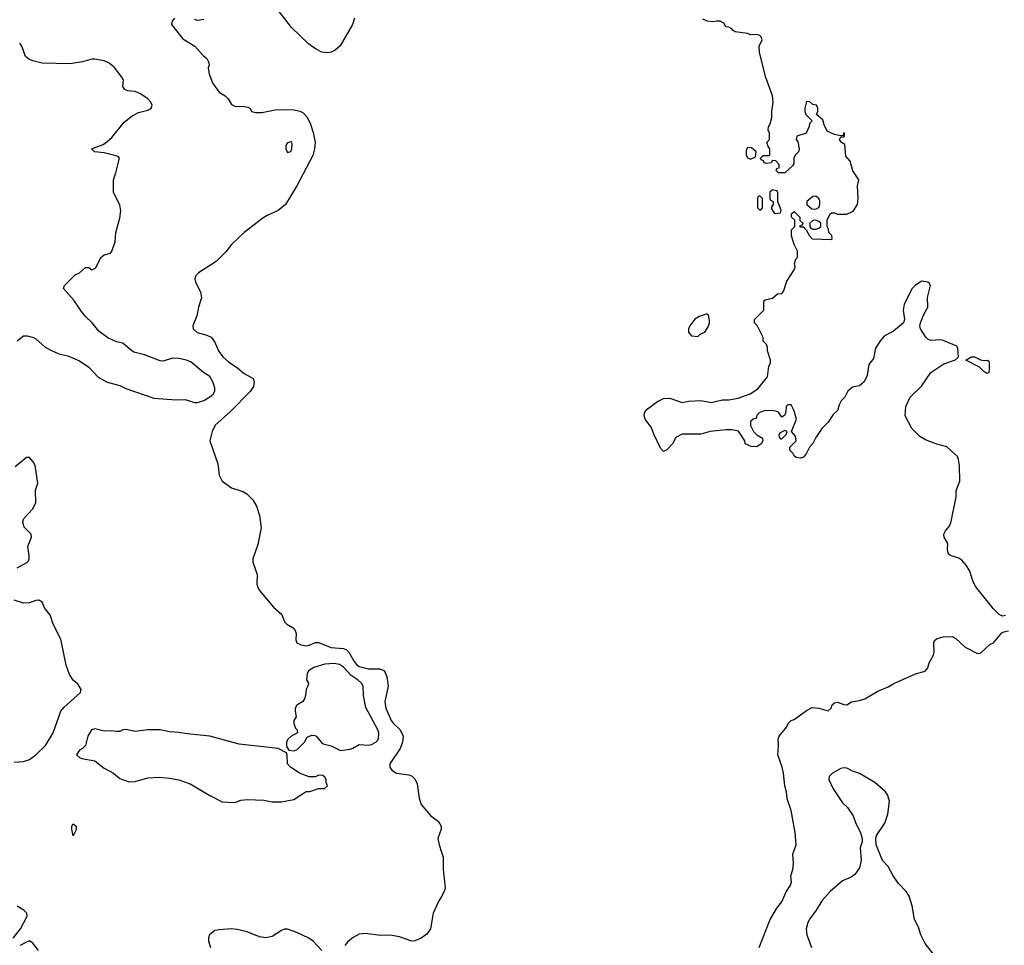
# Model space of a CAD drawing. Header units: inches. Extents: x 1793441 to 1900654, y 320892 to 470514.
# Tile 34 of 99: x 1837286 to 1843623, y 393503 to 399460. Entities that reach past the tile are written whole.
import ezdxf

# ---------------------------------------------------------------- set-up
doc = ezdxf.new("R2010")
doc.units = ezdxf.units.IN
doc.header["$MEASUREMENT"] = 0
doc.layers.add('B8339', color=7, linetype='Continuous')
doc.layers.add('B8349', color=7, linetype='Continuous')

msp = doc.modelspace()

# ---------------------------------------------------------------- linework, layer by layer
at = {"layer": 'B8339', "color": 5}
for points, elevation in [([(1839440.7, 399470), (1839428.2, 399430), (1839347.4, 399292.6), (1839317, 399263), (1839290, 399250.2), (1839270, 399246.3), (1839230, 399251.7), (1839190, 399273.1), (1839145.7, 399305.7), (1839034.4, 399410), (1838950, 399522.4)], 220), ([(1838282, 399470), (1838267, 399450), (1838263.7, 399430), (1838336.9, 399336.9), (1838412.7, 399290), (1838466.6, 399230), (1838491.2, 399210), (1838502, 399190), (1838505.1, 399170), (1838499.7, 399150), (1838504.4, 399110), (1838528.8, 399048.8), (1838570, 398994), (1838608.7, 398970), (1838628.7, 398950), (1838650, 398915.3), (1838670, 398904), (1838730, 398902), (1838756.4, 398896.4), (1838768.4, 398888.4), (1838778, 398870), (1838802.5, 398862.5), (1838843.5, 398863.5), (1838930, 398879.3), (1839010, 398883.2), (1839050, 398881), (1839090, 398872.5), (1839110, 398861.6), (1839134.4, 398834.4), (1839154.5, 398794.5), (1839174.1, 398734.1), (1839186.5, 398670), (1839183.2, 398630), (1839173, 398587), (1839069.9, 398390), (1838997.2, 398270), (1838950, 398231.7), (1838879.3, 398200.7), (1838850, 398183.2), (1838730, 398091.5), (1838650, 398013.1), (1838613.6, 397966.4), (1838550, 397903.2), (1838436, 397830), (1838417.2, 397810), (1838412.7, 397790), (1838418, 397770), (1838449.7, 397709.7), (1838455.1, 397670), (1838436, 397610), (1838426.6, 397553.4), (1838400.5, 397490), (1838402.9, 397470), (1838427.6, 397447.6), (1838490.9, 397430.9), (1838517.4, 397417.4), (1838540.4, 397390), (1838564.5, 397330), (1838592.6, 397290), (1838630, 397258.7), (1838690, 397218.5), (1838730, 397183), (1838789.4, 397150), (1838795.8, 397130), (1838790, 397099.1), (1838770, 397066.3), (1838642.4, 396937.6), (1838544.5, 396850), (1838524.1, 396810), (1838509.1, 396749.1), (1838561, 396601), (1838570, 396529.6), (1838589.9, 396490), (1838650, 396447.2), (1838722.7, 396422.7), (1838747.8, 396407.8), (1838785.5, 396370), (1838809.6, 396329.6), (1838829.4, 396270), (1838840.2, 396190), (1838818.3, 396081.7), (1838786.8, 395990), (1838786, 395970), (1838814.6, 395890), (1838812.8, 395830), (1838817.4, 395810), (1838830, 395786), (1838919.4, 395679.4), (1838972.5, 395632.5), (1838990, 395585.1), (1839005.1, 395570), (1839045.3, 395545.3), (1839059.7, 395530), (1839065.7, 395510), (1839063.5, 395470), (1839069.6, 395450), (1839096.6, 395436.6), (1839130, 395431.2), (1839150, 395434.7), (1839190, 395451.2), (1839210, 395451.1), (1839290, 395420.6), (1839370, 395412.8), (1839390, 395404.8), (1839404.2, 395390), (1839438.2, 395330), (1839453.6, 395310), (1839470, 395297.8), (1839530, 395282.3), (1839603.5, 395283.5), (1839630, 395271.6), (1839639, 395259), (1839647.9, 395230), (1839656.3, 395170), (1839635.4, 395070), (1839641.5, 395030), (1839676.7, 394950), (1839691.2, 394930), (1839733.8, 394890), (1839753.9, 394850), (1839749.9, 394810), (1839735.5, 394770), (1839667.8, 394670), (1839667, 394650), (1839680.3, 394630), (1839710, 394610.6), (1839790, 394599.4), (1839811.2, 394591.2), (1839830, 394575.4), (1839843.3, 394543.3), (1839856.1, 394450), (1839869.2, 394410), (1839930, 394338.5), (1839980.4, 394300.4), (1839998.4, 394270), (1839998.5, 394250), (1839976.8, 394190), (1839984.5, 394150), (1840000, 394102.4)], 220), ([(1838470, 399460.5), (1838430, 399454.9), (1838410, 399461.7)], 220), ([(1837270, 397394), (1837310, 397424.7), (1837334.6, 397425.4), (1837374.4, 397414.4), (1837390, 397406), (1837450, 397353.4), (1837490, 397330.7), (1837538, 397310), (1837596.1, 397296.1), (1837670, 397265.5), (1837730, 397223.8), (1837790, 397159.5), (1837850, 397126.3), (1837930, 397105.3), (1837970, 397087.2), (1838150, 397025.3), (1838293.2, 397013.2), (1838350, 397014.9), (1838410, 396997.3), (1838430, 396996.3), (1838470, 397010.4), (1838510, 397032.2), (1838531.1, 397050), (1838542.6, 397070), (1838542.3, 397090), (1838529.8, 397130), (1838510, 397164), (1838469.1, 397189.1), (1838390, 397256.5), (1838359.5, 397270), (1838310, 397280.7), (1838270, 397282.8), (1838210, 397263.1), (1838190, 397265.6), (1838090, 397303.5), (1838021.5, 397321.5), (1837997.1, 397337.1), (1837950, 397379), (1837910, 397386), (1837853.1, 397413.1), (1837795.4, 397455.4), (1837752, 397510), (1837709.6, 397549.6), (1837682.7, 397582.7), (1837635.5, 397655.5), (1837569, 397730), (1837575.3, 397750), (1837642.7, 397817.3), (1837670, 397831.3), (1837710, 397864.7), (1837730, 397864.7), (1837750, 397851.3), (1837776.5, 397863.5), (1837808, 397930), (1837830, 397946), (1837870, 397958), (1837879, 397970), (1837900.9, 398030), (1837903.7, 398090), (1837930, 398182), (1837937.6, 398230), (1837929.5, 398269.5), (1837888.9, 398348.9), (1837888.7, 398430), (1837905.6, 398474.4), (1837928, 398570), (1837919, 398579), (1837889.3, 398589.3), (1837830, 398603.7), (1837768, 398610), (1837748.7, 398630), (1837823.3, 398656.7), (1837850, 398675.5), (1837878, 398702), (1837959.4, 398800.6), (1838010, 398842.3), (1838050, 398862.6), (1838110, 398878.4), (1838131.5, 398888.5), (1838138, 398910), (1838129.3, 398930), (1838111, 398951), (1838063.8, 398983.8), (1838030, 398997), (1837982, 399002), (1837962, 399010), (1837949.3, 399030), (1837954, 399070), (1837944, 399090), (1837893.9, 399153.9), (1837861.3, 399181.3), (1837830, 399194.5), (1837770, 399205.6), (1837750, 399205.6), (1837690.3, 399189.7), (1837610, 399175.9), (1837430, 399179.8), (1837370, 399194.8), (1837345.2, 399205.2), (1837324.1, 399224.1), (1837298.9, 399290), (1837286, 399310)], 240), ([(1837270, 395931.8), (1837332.5, 395967.5), (1837342, 395978), (1837347.3, 395990), (1837347.3, 396010), (1837338, 396070), (1837362.8, 396130), (1837358.8, 396150), (1837313.8, 396193.8), (1837306.4, 396230), (1837312.4, 396250), (1837368.4, 396310), (1837390.3, 396350), (1837387.9, 396432.1), (1837402, 396478), (1837384.9, 396590), (1837373.7, 396613.7), (1837350, 396642.8), (1837330, 396642.8), (1837257.1, 396582.9)], 220), ([(1837250, 394682), (1837310, 394686.9), (1837350, 394699.7), (1837390, 394728.4), (1837451.3, 394790), (1837500.8, 394870), (1837551.8, 395010), (1837570, 395032.8), (1837678, 395130), (1837682, 395150), (1837661.4, 395181.4), (1837629.2, 395209.2), (1837606.8, 395246.8), (1837585.9, 395305.9), (1837550, 395474), (1837502.3, 395570), (1837482, 395630), (1837448, 395670), (1837430, 395711), (1837410, 395724), (1837390, 395722), (1837350, 395706.4), (1837310, 395704.9), (1837250, 395724.6)], 220), ([(1840000, 393818), (1839984.1, 393790), (1839947.2, 393710), (1839929.9, 393610), (1839905.7, 393574.3), (1839870, 393549.2), (1839830, 393531.3), (1839810, 393530.3), (1839730, 393557.6), (1839670, 393568.7), (1839610, 393566.5), (1839510, 393579.7), (1839470, 393573.8), (1839428.6, 393551.4), (1839395.6, 393524.4), (1839378.3, 393501.7)], 220), ([(1837244.7, 393550), (1837290.9, 393609.1), (1837334, 393690), (1837332, 393710), (1837312, 393730), (1837270, 393756)], 220), ([(1839230.5, 393470), (1839175.3, 393530), (1839146.4, 393550), (1839070, 393586), (1839010, 393606.5), (1838990, 393606.3), (1838970, 393598.3), (1838910, 393558.9), (1838870, 393550.2), (1838830, 393557.8), (1838750, 393589.4), (1838685.3, 393605.3), (1838650, 393609.4), (1838570, 393603.8), (1838542.5, 393597.5), (1838507.8, 393570), (1838500.5, 393550), (1838501.3, 393530), (1838514.3, 393490)], 220), ([(1837406.4, 393470), (1837370, 393518), (1837350, 393531.3), (1837320.2, 393519.8), (1837290, 393501)], 220)]:
    msp.add_lwpolyline(points, dxfattribs=dict(at, elevation=elevation))
for points, elevation in [([(1839030, 398674), (1839010, 398668), (1838998, 398650), (1838998, 398630), (1839010, 398604.7), (1839030, 398612), (1839037.2, 398630), (1839040.4, 398660.4), (1839038, 398670)], 240), ([(1839310, 395316.2), (1839250, 395312.5), (1839178.8, 395290), (1839144.7, 395270), (1839136, 395250), (1839131.6, 395211.6), (1839144.7, 395190), (1839141, 395170), (1839130.7, 395149.3), (1839126, 395110), (1839118.8, 395090), (1839106, 395070), (1839070.4, 395049.6), (1839059.3, 395030), (1839058, 395010), (1839065.4, 394974.6), (1839051.3, 394950), (1839051.3, 394930), (1839061, 394901), (1839072, 394890), (1839074, 394870), (1839030, 394848), (1839012, 394830), (1839002, 394810), (1839003.6, 394783.6), (1839018, 394758), (1839050, 394754), (1839070, 394762), (1839118, 394810), (1839136.4, 394843.6), (1839165.2, 394854.8), (1839185.6, 394854.4), (1839194.8, 394850), (1839227.3, 394807.3), (1839238.8, 394798.8), (1839290, 394786), (1839350, 394756), (1839410, 394764.7), (1839430, 394771.3), (1839470, 394794.8), (1839530, 394790.8), (1839550, 394794.8), (1839579, 394810), (1839596, 394830), (1839598, 394870), (1839591.3, 394890), (1839512.7, 395032.7), (1839498.9, 395110), (1839497.4, 395170), (1839486.6, 395190), (1839465.1, 395210), (1839420, 395240), (1839370, 395294.1), (1839344.7, 395310)], 240), ([(1837770, 394896), (1837747.3, 394890), (1837724.9, 394850), (1837710, 394788), (1837690.9, 394769.1), (1837670, 394759), (1837651.3, 394730), (1837670, 394711.3), (1837685.2, 394705.2), (1837770.5, 394690.5), (1837830, 394644), (1837890.3, 394610.3), (1837930, 394576.3), (1837990, 394555.5), (1838030, 394557.1), (1838110, 394581.3), (1838186.2, 394586.2), (1838250, 394579.3), (1838310, 394568.2), (1838382.8, 394542.8), (1838510, 394466.8), (1838590, 394426), (1838670, 394422), (1838710, 394438), (1838750, 394441), (1838856.8, 394436.8), (1838910, 394426.8), (1838970, 394426.8), (1839050, 394441), (1839130, 394492), (1839152.7, 394492.7), (1839210, 394512), (1839247.3, 394512.7), (1839266, 394530), (1839258, 394550), (1839258, 394570), (1839250, 394586), (1839236.4, 394596.4), (1839210, 394598), (1839190, 394588), (1839150, 394588), (1839090, 394608.7), (1839028, 394650), (1839008.7, 394670), (1839007.3, 394727.3), (1839002, 394742), (1838948.7, 394768.7), (1838698, 394798), (1838510, 394849.3), (1838363.2, 394863.2), (1838310, 394873.2), (1838250, 394876), (1838190, 394889.3), (1838110, 394889.3), (1838030, 394879.3), (1837970, 394892.3), (1837950.7, 394889.3), (1837930, 394879), (1837910, 394879), (1837870, 394884), (1837830, 394881.2)], 240), ([(1837630, 394208), (1837621.2, 394250), (1837621.2, 394270), (1837630, 394284.7), (1837650.4, 394270), (1837650, 394246)], 220)]:
    msp.add_lwpolyline(points, close=True, dxfattribs=dict(at, elevation=elevation))
at = {"layer": 'B8349', "color": 5}
for points, elevation in [([(1843630, 395624.7), (1843610, 395622), (1843590, 395632), (1843550, 395671), (1843439.5, 395810), (1843423, 395843), (1843400.9, 395910), (1843377.4, 395950), (1843350, 395981.1), (1843330, 395995.3), (1843282.8, 396010), (1843270, 396017.1), (1843260.3, 396030), (1843256, 396050), (1843258.4, 396090), (1843236.3, 396130), (1843234, 396150), (1843244, 396170), (1843270, 396201.2), (1843281.6, 396230), (1843312, 396390), (1843312.4, 396430), (1843336, 396490), (1843333.4, 396590), (1843328.5, 396630), (1843320.4, 396650), (1843252.1, 396712.1), (1843187.3, 396727.3), (1843115.8, 396755.8), (1843078.3, 396778.3), (1843027.7, 396830), (1842984.9, 396910), (1842988.5, 396970), (1843017.6, 397030), (1843090, 397102), (1843150.3, 397189.7), (1843233.9, 397246.1), (1843308.5, 397271.5), (1843327.7, 397290), (1843324, 397344), (1843318, 397358), (1843230, 397395.8), (1843210, 397400.4), (1843150, 397395.6), (1843130, 397403.1), (1843116.5, 397416.5), (1843082.6, 397470), (1843079.6, 397490), (1843084.2, 397510), (1843101.8, 397558.2), (1843130.4, 397610), (1843127.3, 397672.7), (1843146.8, 397750), (1843142, 397762), (1843130, 397772), (1843090, 397778), (1843049, 397750), (1843030, 397731), (1842977.2, 397630), (1842972.7, 397590), (1842981.2, 397530), (1842973.2, 397510), (1842910, 397456.3), (1842850, 397424), (1842825.3, 397394.7), (1842793.1, 397346.9), (1842780.2, 397279.8), (1842750, 397242), (1842740.9, 397170), (1842720.9, 397130), (1842690, 397103), (1842645.8, 397094.2), (1842616, 397070), (1842596, 397030), (1842571.7, 397008.3), (1842558.9, 396981.1), (1842550, 396946), (1842520.9, 396919.1), (1842489, 396870), (1842449, 396830), (1842409, 396771), (1842390, 396732), (1842368, 396710), (1842348.7, 396670), (1842330, 396644.7), (1842310, 396638), (1842283.6, 396643.6), (1842270, 396654), (1842262, 396670), (1842242, 396690), (1842242, 396710), (1842282, 396750), (1842279.6, 396779.6), (1842254, 396810), (1842284.7, 396890), (1842270, 396942), (1842250, 396982), (1842230, 396982), (1842218, 396970), (1842216.4, 396936.4), (1842210, 396914), (1842190, 396902), (1842170, 396934), (1842159.6, 396939.6), (1842130, 396944.7), (1842076.4, 396943.6), (1842046, 396930), (1842030, 396914), (1842026, 396894), (1842006, 396890), (1841990, 396874), (1841988.4, 396848.4), (1842008, 396810), (1842030, 396788), (1842067.3, 396767.3), (1842068, 396750), (1842058, 396730), (1842030, 396712), (1841992.7, 396712.7), (1841954, 396730), (1841952, 396750), (1841911, 396811), (1841870, 396821), (1841830, 396821), (1841729.2, 396810.8), (1841670, 396792), (1841550, 396792), (1841508.9, 396771.1), (1841488, 396730), (1841450, 396692), (1841430, 396682), (1841410, 396702), (1841368.3, 396788.3), (1841350, 396838), (1841310.8, 396890), (1841304.9, 396910), (1841307.7, 396930), (1841317.3, 396950), (1841390, 397002.7), (1841430, 397021.2), (1841470, 397024), (1841550, 396997.2), (1841590, 397005.2), (1841670, 397009.2), (1841736.5, 396996.5), (1841810, 397014), (1841850, 397014), (1841910, 397024), (1841987.9, 397052.1), (1842035.9, 397084.1), (1842098, 397162), (1842107.3, 397230), (1842117.3, 397250), (1842118.8, 397270), (1842098, 397330), (1842098, 397350), (1842091.3, 397370), (1842071.3, 397391.3), (1842070, 397414), (1842031.6, 397491.6), (1842014, 397510), (1842014, 397530), (1842074, 397590), (1842074, 397650), (1842083.6, 397656.4), (1842130, 397668.7), (1842163.6, 397696.4), (1842190, 397698), (1842202, 397710), (1842223.6, 397776.4), (1842271, 397850), (1842276, 397870), (1842271.3, 397890), (1842281, 397919), (1842292, 397930), (1842292, 397970), (1842270, 398014), (1842252, 398070), (1842252.7, 398107.3), (1842274, 398130), (1842274, 398170), (1842254, 398190), (1842254, 398210), (1842270, 398226), (1842306, 398190), (1842307.3, 398167.3), (1842326, 398150), (1842322, 398138), (1842307.3, 398132.7), (1842307.3, 398127.3), (1842330, 398126), (1842348.4, 398108.4), (1842368.4, 398068.4), (1842386, 398050), (1842510, 398046), (1842514, 398050), (1842511.6, 398071.6), (1842494, 398090), (1842491.6, 398111.6), (1842482, 398130), (1842482, 398170), (1842502, 398210), (1842510, 398218), (1842530, 398218), (1842550, 398208.7), (1842610, 398208.7), (1842650, 398228), (1842678, 398270), (1842681, 398310), (1842677.3, 398390), (1842686, 398430), (1842647.1, 398487.1), (1842630.4, 398550.4), (1842602, 398582), (1842596, 398656), (1842574, 398670), (1842562, 398690), (1842570, 398706), (1842590, 398706), (1842594, 398710), (1842594, 398730), (1842588, 398730), (1842586, 398714), (1842568, 398712), (1842530, 398721), (1842483.5, 398743.5), (1842462.8, 398782.8), (1842454.8, 398814.8), (1842414, 398850), (1842422, 398870), (1842422, 398890), (1842414, 398910), (1842390, 398914), (1842370, 398932), (1842350, 398934), (1842338, 398890), (1842338, 398870), (1842346, 398850), (1842386, 398810), (1842368.4, 398791.6), (1842367.3, 398772.7), (1842348, 398730), (1842288, 398710), (1842282, 398690), (1842293.2, 398673.2), (1842302, 398630), (1842298, 398610), (1842278, 398590), (1842268.9, 398571.1), (1842268.4, 398531.6), (1842260.4, 398519.6), (1842210, 398474), (1842170, 398474), (1842154, 398490), (1842158, 398502), (1842172.7, 398507.3), (1842172.7, 398527.3), (1842152.7, 398552.7), (1842130, 398554), (1842122, 398538), (1842090, 398534), (1842078, 398538), (1842072.7, 398552.7), (1842058, 398558), (1842054, 398570), (1842070, 398586), (1842110, 398586), (1842114, 398590), (1842114, 398630), (1842103.6, 398643.6), (1842094, 398670), (1842112, 398690), (1842112, 398730), (1842102, 398750), (1842104.7, 398770), (1842116, 398790), (1842126, 398830), (1842126, 398870), (1842136, 398930), (1842130.8, 398970), (1842088.1, 399088.1), (1842047.7, 399250), (1842044.7, 399290), (1842064.7, 399330), (1842058, 399350), (1842050, 399358), (1842030, 399364.7), (1841990, 399362), (1841970, 399372), (1841890, 399382.8), (1841878, 399390), (1841870, 399402), (1841850, 399412), (1841830, 399414), (1841816.9, 399436.9), (1841794, 399450), (1841771.1, 399451.1), (1841750, 399446), (1841710, 399450.7), (1841683.4, 399463.4)], 220), ([(1842044.4, 393490), (1842115.6, 393670), (1842157.8, 393742.2), (1842190, 393782), (1842216.3, 393843.7), (1842246.7, 393890), (1842252.3, 393910), (1842248.7, 393950), (1842260.8, 393990), (1842265.8, 394030), (1842262, 394090), (1842282.4, 394150), (1842277.1, 394230), (1842250.2, 394370), (1842225.9, 394445.9), (1842220.7, 394490), (1842209.2, 394530), (1842202, 394610), (1842193.8, 394650), (1842166, 394730), (1842170.2, 394790), (1842166.5, 394830), (1842173.1, 394850), (1842224, 394910), (1842230.8, 394930), (1842250, 394949.2), (1842270, 394957.2), (1842350, 395014), (1842387, 395033), (1842430, 395029.7), (1842490, 395011.8), (1842508.2, 395030), (1842514, 395050), (1842530, 395064.7), (1842550, 395067.3), (1842590, 395053.3), (1842610, 395051.6), (1842638.8, 395070), (1842690, 395078.3), (1842726, 395090), (1842804.2, 395135.8), (1842874.2, 395165.8), (1842912.3, 395187.7), (1843050, 395249.7), (1843113.4, 395266.6), (1843130, 395289.2), (1843139.8, 395320.2), (1843166.7, 395370), (1843171.9, 395391.9), (1843168, 395450), (1843174.3, 395465.7), (1843190, 395478.5), (1843230, 395487.4), (1843290, 395489.6), (1843310, 395478.4), (1843370, 395422), (1843450, 395380.5), (1843470, 395384.2), (1843530, 395438), (1843554, 395450), (1843606.8, 395513.2), (1843618.8, 395521.2), (1843650, 395527.8)], 220), ([(1843190, 393415.1), (1843114.2, 393514.2), (1843084.5, 393570), (1843070, 393619), (1843044.5, 393670), (1843030, 393758), (1843010, 393819), (1842990, 393849.2), (1842941, 393901), (1842906.6, 393950), (1842875.1, 394010), (1842839.3, 394050), (1842798, 394150), (1842795.1, 394190), (1842799.3, 394210), (1842854, 394290), (1842872.3, 394347.7), (1842884.2, 394430), (1842871, 394471), (1842857, 394490), (1842789.6, 394550), (1842690, 394609.7), (1842644.7, 394624.7), (1842610, 394642.4), (1842590, 394645.6), (1842570, 394640.7), (1842516, 394610), (1842494.8, 394590), (1842494, 394570), (1842520.7, 394510), (1842580.2, 394420.2), (1842612.4, 394390), (1842650, 394337.3), (1842667.6, 394287.6), (1842698, 394230), (1842707.7, 394190), (1842706.8, 394170), (1842694, 394130), (1842701.6, 394050), (1842690, 394002), (1842661.4, 393958.6), (1842637.5, 393942.5), (1842580.9, 393919.1), (1842501.3, 393850), (1842448.7, 393790), (1842411.6, 393730), (1842370, 393674.5), (1842357.3, 393650), (1842346.9, 393610), (1842351.7, 393570), (1842382.4, 393490)], 240), ([(1840000, 394102.4), (1840010.6, 394070), (1840012, 393992), (1840024, 393870), (1840018.2, 393850), (1840000, 393818)], 220)]:
    msp.add_lwpolyline(points, dxfattribs=dict(at, elevation=elevation))
at = {"layer": 'B8349', "color": 5, "elevation": 220}
for points in [[(1841970, 398638), (1841962, 398618), (1841961, 398590), (1841970, 398572), (1841990, 398562), (1842022, 398578), (1842026, 398610), (1841996.4, 398636.4)], [(1842050, 398326), (1842038, 398322), (1842034, 398310), (1842034, 398250), (1842050, 398234), (1842066, 398250), (1842066, 398310)], [(1842130, 398366), (1842114, 398350), (1842114, 398310), (1842118, 398298), (1842134, 398290), (1842134, 398270), (1842123.6, 398256.4), (1842123.6, 398243.6), (1842139.6, 398219.6), (1842150, 398212), (1842170, 398214), (1842182, 398218), (1842186, 398234), (1842166, 398290), (1842166, 398350), (1842158, 398358)], [(1842410, 398324), (1842390, 398322), (1842351.3, 398290), (1842351.6, 398271.6), (1842383, 398243), (1842410, 398240.7), (1842430, 398251.3), (1842436.2, 398270), (1842435.1, 398295.1), (1842429.4, 398309.4)], [(1842410, 398169), (1842390, 398168.7), (1842371.3, 398150), (1842371.3, 398130), (1842378, 398118), (1842390, 398111.3), (1842410, 398111.3), (1842430, 398118), (1842442, 398130), (1842442, 398150), (1842430, 398162)], [(1841710, 397568), (1841658, 397550), (1841630, 397532.3), (1841598.8, 397490), (1841591, 397470), (1841591, 397450), (1841598, 397438), (1841610, 397426), (1841650, 397422), (1841670, 397438), (1841695.3, 397450), (1841716.5, 397483.5), (1841725.2, 397510), (1841724.7, 397524.7), (1841719, 397559)], [(1843493.2, 397266.8), (1843514, 397270), (1843522, 397262), (1843524.7, 397250), (1843524.7, 397210), (1843522, 397190), (1843510, 397184), (1843490, 397195.3), (1843462.9, 397222.9), (1843375.3, 397270), (1843408.7, 397290), (1843430, 397290.4), (1843470, 397270.8)], [(1842210, 396815.3), (1842179.6, 396800.4), (1842172, 396790), (1842172.7, 396772.7), (1842182, 396762), (1842190, 396762), (1842218, 396790), (1842226, 396810)]]:
    msp.add_lwpolyline(points, close=True, dxfattribs=at)

doc.saveas('drawing.dxf')
